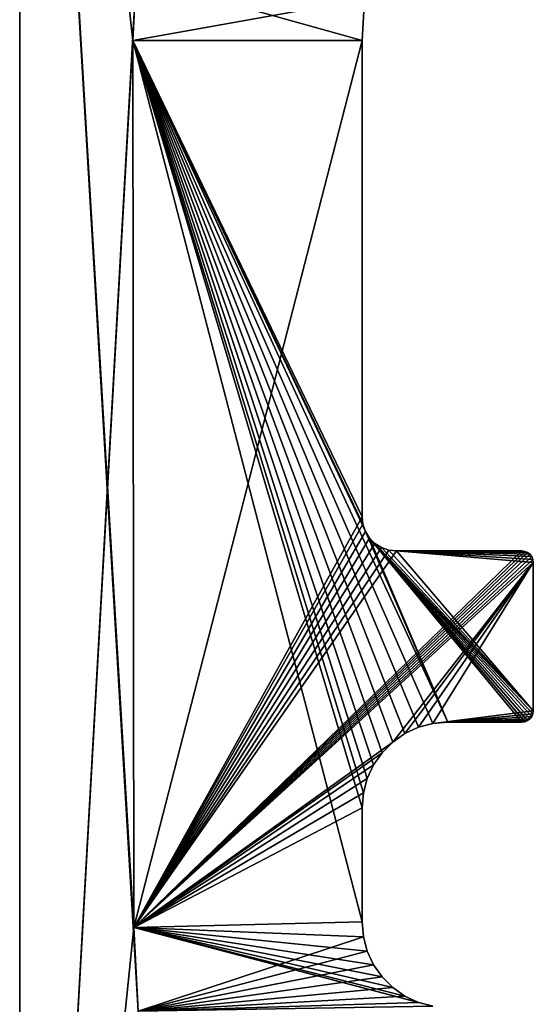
# Model space of a CAD drawing. Header units: millimetres. Extents: x 94.7 to 114.7, y -1235.4 to -1202.9.
# Tile 5 of 23: x 94.7 to 99.2, y -1225.3 to -1216.7. Entities that reach past the tile are written whole.
import ezdxf

# ---------------------------------------------------------------- set-up
doc = ezdxf.new("R2010")
doc.units = ezdxf.units.MM
doc.header["$LTSCALE"] = 65.185185
for name, color, linetype in [('1', 7, 'CONTINUOUS'), ('10', 7, 'CONTINUOUS'), ('11', 7, 'CONTINUOUS'), ('12', 7, 'CONTINUOUS'), ('18', 7, 'CONTINUOUS'), ('19', 7, 'CONTINUOUS'), ('2', 7, 'CONTINUOUS'), ('20', 7, 'CONTINUOUS'), ('21', 7, 'CONTINUOUS'), ('23', 7, 'CONTINUOUS'), ('5', 7, 'CONTINUOUS')]:
    doc.layers.add(name, color=color, linetype=linetype)

msp = doc.modelspace()

# ---------------------------------------------------------------- linework, layer by layer
at = {"layer": '1', "linetype": 'Continuous'}
for points in [[(95.676, -1216.8824, 2055.5234), (94.6855, -1207.9051, 2055.5234), (95.7064, -1216.3285, 2055.5234), (95.676, -1216.8824, 2055.5234)], [(95.6855, -1224.6551, 2055.5234), (94.6855, -1207.9051, 2055.5234), (95.676, -1216.8824, 2055.5234), (95.6855, -1224.6551, 2055.5234)], [(95.7232, -1225.3858, 2055.5234), (94.6855, -1207.9051, 2055.5234), (95.6855, -1224.6551, 2055.5234), (95.7232, -1225.3858, 2055.5234)], [(94.6855, -1234.4051, 2055.5234), (94.6855, -1207.9051, 2055.5234), (95.7232, -1225.3858, 2055.5234), (94.6855, -1234.4051, 2055.5234)]]:
    msp.add_3dface(points, dxfattribs=at)
at = {"layer": '10', "linetype": 'Continuous'}
for points in [[(95.7064, -1216.3285, 2817.2234), (95.676, -1216.8824, 2817.2234), (97.7075, -1216.5197, 2817.2234), (95.7064, -1216.3285, 2817.2234)], [(97.7075, -1216.5197, 2817.2234), (95.676, -1216.8824, 2817.2234), (97.6855, -1216.8824, 2817.2234), (97.7075, -1216.5197, 2817.2234)], [(95.676, -1216.8824, 2817.2234), (95.6855, -1224.6551, 2817.2234), (97.6855, -1216.8824, 2817.2234), (95.676, -1216.8824, 2817.2234)], [(97.6855, -1216.8824, 2817.2234), (95.6855, -1224.6551, 2817.2234), (97.6855, -1221.0551, 2817.2234), (97.6855, -1216.8824, 2817.2234)], [(97.6855, -1221.0551, 2817.2234), (95.6855, -1224.6551, 2817.2234), (97.693, -1221.1219, 2817.2234), (97.6855, -1221.0551, 2817.2234)], [(97.693, -1221.1219, 2817.2234), (95.6855, -1224.6551, 2817.2234), (97.7152, -1221.1853, 2817.2234), (97.693, -1221.1219, 2817.2234)], [(97.7152, -1221.1853, 2817.2234), (95.6855, -1224.6551, 2817.2234), (97.7509, -1221.2422, 2817.2234), (97.7152, -1221.1853, 2817.2234)], [(97.7509, -1221.2422, 2817.2234), (95.6855, -1224.6551, 2817.2234), (97.7984, -1221.2897, 2817.2234), (97.7509, -1221.2422, 2817.2234)], [(97.7984, -1221.2897, 2817.2234), (95.6855, -1224.6551, 2817.2234), (97.8553, -1221.3254, 2817.2234), (97.7984, -1221.2897, 2817.2234)], [(97.8553, -1221.3254, 2817.2234), (95.6855, -1224.6551, 2817.2234), (97.9187, -1221.3476, 2817.2234), (97.8553, -1221.3254, 2817.2234)], [(97.9187, -1221.3476, 2817.2234), (95.6855, -1224.6551, 2817.2234), (97.9855, -1221.3551, 2817.2234), (97.9187, -1221.3476, 2817.2234)], [(97.9855, -1221.3551, 2817.2234), (95.6855, -1224.6551, 2817.2234), (99.0855, -1221.3551, 2817.2234), (97.9855, -1221.3551, 2817.2234)], [(99.0855, -1221.3551, 2817.2234), (95.6855, -1224.6551, 2817.2234), (99.1114, -1221.3585, 2817.2234), (99.0855, -1221.3551, 2817.2234)], [(99.1114, -1221.3585, 2817.2234), (95.6855, -1224.6551, 2817.2234), (99.1355, -1221.3685, 2817.2234), (99.1114, -1221.3585, 2817.2234)], [(99.1355, -1221.3685, 2817.2234), (95.6855, -1224.6551, 2817.2234), (99.1562, -1221.3844, 2817.2234), (99.1355, -1221.3685, 2817.2234)], [(99.1562, -1221.3844, 2817.2234), (95.6855, -1224.6551, 2817.2234), (99.1721, -1221.4051, 2817.2234), (99.1562, -1221.3844, 2817.2234)], [(99.1721, -1221.4051, 2817.2234), (95.6855, -1224.6551, 2817.2234), (99.1821, -1221.4292, 2817.2234), (99.1721, -1221.4051, 2817.2234)], [(99.1821, -1221.4292, 2817.2234), (95.6855, -1224.6551, 2817.2234), (99.1855, -1221.4551, 2817.2234), (99.1821, -1221.4292, 2817.2234)], [(99.1855, -1221.4551, 2817.2234), (95.6855, -1224.6551, 2817.2234), (97.9534, -1223.0306, 2817.2234), (99.1855, -1221.4551, 2817.2234)], [(98.0605, -1222.9556, 2817.2234), (99.1855, -1221.4551, 2817.2234), (97.9534, -1223.0306, 2817.2234), (98.0605, -1222.9556, 2817.2234)], [(98.179, -1222.9003, 2817.2234), (99.1855, -1221.4551, 2817.2234), (98.0605, -1222.9556, 2817.2234), (98.179, -1222.9003, 2817.2234)], [(98.3053, -1222.8665, 2817.2234), (99.1855, -1221.4551, 2817.2234), (98.179, -1222.9003, 2817.2234), (98.3053, -1222.8665, 2817.2234)], [(99.1855, -1222.7551, 2817.2234), (99.1855, -1221.4551, 2817.2234), (98.3053, -1222.8665, 2817.2234), (99.1855, -1222.7551, 2817.2234)], [(99.1821, -1222.781, 2817.2234), (99.1855, -1222.7551, 2817.2234), (98.3053, -1222.8665, 2817.2234), (99.1821, -1222.781, 2817.2234)], [(98.4355, -1222.8551, 2817.2234), (99.1821, -1222.781, 2817.2234), (98.3053, -1222.8665, 2817.2234), (98.4355, -1222.8551, 2817.2234)], [(99.1721, -1222.8051, 2817.2234), (99.1821, -1222.781, 2817.2234), (98.4355, -1222.8551, 2817.2234), (99.1721, -1222.8051, 2817.2234)], [(99.1562, -1222.8258, 2817.2234), (99.1721, -1222.8051, 2817.2234), (98.4355, -1222.8551, 2817.2234), (99.1562, -1222.8258, 2817.2234)], [(99.1355, -1222.8417, 2817.2234), (99.1562, -1222.8258, 2817.2234), (98.4355, -1222.8551, 2817.2234), (99.1355, -1222.8417, 2817.2234)], [(99.1114, -1222.8517, 2817.2234), (99.1355, -1222.8417, 2817.2234), (98.4355, -1222.8551, 2817.2234), (99.1114, -1222.8517, 2817.2234)], [(99.0855, -1222.8551, 2817.2234), (99.1114, -1222.8517, 2817.2234), (98.4355, -1222.8551, 2817.2234), (99.0855, -1222.8551, 2817.2234)], [(97.9534, -1223.0306, 2817.2234), (95.6855, -1224.6551, 2817.2234), (97.861, -1223.123, 2817.2234), (97.9534, -1223.0306, 2817.2234)], [(97.861, -1223.123, 2817.2234), (95.6855, -1224.6551, 2817.2234), (97.786, -1223.2301, 2817.2234), (97.861, -1223.123, 2817.2234)], [(97.786, -1223.2301, 2817.2234), (95.6855, -1224.6551, 2817.2234), (97.7307, -1223.3486, 2817.2234), (97.786, -1223.2301, 2817.2234)], [(97.7307, -1223.3486, 2817.2234), (95.6855, -1224.6551, 2817.2234), (97.6969, -1223.4749, 2817.2234), (97.7307, -1223.3486, 2817.2234)], [(97.6969, -1223.4749, 2817.2234), (95.6855, -1224.6551, 2817.2234), (97.6855, -1223.6051, 2817.2234), (97.6969, -1223.4749, 2817.2234)], [(97.6855, -1223.6051, 2817.2234), (95.6855, -1224.6551, 2817.2234), (97.6855, -1224.6051, 2817.2234), (97.6855, -1223.6051, 2817.2234)], [(97.6855, -1224.6051, 2817.2234), (95.6855, -1224.6551, 2817.2234), (97.6969, -1224.7353, 2817.2234), (97.6855, -1224.6051, 2817.2234)], [(95.6855, -1224.6551, 2817.2234), (95.7232, -1225.3858, 2817.2234), (97.6969, -1224.7353, 2817.2234), (95.6855, -1224.6551, 2817.2234)], [(97.6969, -1224.7353, 2817.2234), (95.7232, -1225.3858, 2817.2234), (97.7307, -1224.8616, 2817.2234), (97.6969, -1224.7353, 2817.2234)], [(97.7307, -1224.8616, 2817.2234), (95.7232, -1225.3858, 2817.2234), (97.786, -1224.9801, 2817.2234), (97.7307, -1224.8616, 2817.2234)], [(97.786, -1224.9801, 2817.2234), (95.7232, -1225.3858, 2817.2234), (97.861, -1225.0872, 2817.2234), (97.786, -1224.9801, 2817.2234)], [(97.861, -1225.0872, 2817.2234), (95.7232, -1225.3858, 2817.2234), (97.9534, -1225.1796, 2817.2234), (97.861, -1225.0872, 2817.2234)], [(97.9534, -1225.1796, 2817.2234), (95.7232, -1225.3858, 2817.2234), (98.0605, -1225.2546, 2817.2234), (97.9534, -1225.1796, 2817.2234)], [(98.0605, -1225.2546, 2817.2234), (95.7232, -1225.3858, 2817.2234), (98.179, -1225.3099, 2817.2234), (98.0605, -1225.2546, 2817.2234)], [(98.179, -1225.3099, 2817.2234), (95.7232, -1225.3858, 2817.2234), (98.3053, -1225.3437, 2817.2234), (98.179, -1225.3099, 2817.2234)]]:
    msp.add_3dface(points, dxfattribs=at)
at = {"layer": '11', "linetype": 'Continuous'}
for points in [[(95.676, -1216.8824, 2056.8234), (95.7064, -1216.3285, 2056.8234), (97.6855, -1216.8824, 2056.8234), (95.676, -1216.8824, 2056.8234)], [(97.6855, -1216.8824, 2056.8234), (95.7064, -1216.3285, 2056.8234), (97.7075, -1216.5197, 2056.8234), (97.6855, -1216.8824, 2056.8234)], [(95.6855, -1224.6551, 2056.8234), (95.676, -1216.8824, 2056.8234), (97.6855, -1224.6051, 2056.8234), (95.6855, -1224.6551, 2056.8234)], [(97.7152, -1221.1853, 2056.8234), (95.676, -1216.8824, 2056.8234), (97.693, -1221.1219, 2056.8234), (97.7152, -1221.1853, 2056.8234)], [(95.676, -1216.8824, 2056.8234), (97.7152, -1221.1853, 2056.8234), (98.4355, -1222.8551, 2056.8234), (95.676, -1216.8824, 2056.8234)], [(97.693, -1221.1219, 2056.8234), (95.676, -1216.8824, 2056.8234), (97.6855, -1221.0551, 2056.8234), (97.693, -1221.1219, 2056.8234)], [(97.6855, -1221.0551, 2056.8234), (95.676, -1216.8824, 2056.8234), (97.6855, -1216.8824, 2056.8234), (97.6855, -1221.0551, 2056.8234)], [(97.6855, -1224.6051, 2056.8234), (95.676, -1216.8824, 2056.8234), (97.6855, -1223.6051, 2056.8234), (97.6855, -1224.6051, 2056.8234)], [(97.6855, -1223.6051, 2056.8234), (95.676, -1216.8824, 2056.8234), (97.6969, -1223.4749, 2056.8234), (97.6855, -1223.6051, 2056.8234)], [(97.6969, -1223.4749, 2056.8234), (95.676, -1216.8824, 2056.8234), (97.7307, -1223.3486, 2056.8234), (97.6969, -1223.4749, 2056.8234)], [(97.7307, -1223.3486, 2056.8234), (95.676, -1216.8824, 2056.8234), (97.786, -1223.2301, 2056.8234), (97.7307, -1223.3486, 2056.8234)], [(97.786, -1223.2301, 2056.8234), (95.676, -1216.8824, 2056.8234), (97.861, -1223.123, 2056.8234), (97.786, -1223.2301, 2056.8234)], [(97.861, -1223.123, 2056.8234), (95.676, -1216.8824, 2056.8234), (97.9534, -1223.0306, 2056.8234), (97.861, -1223.123, 2056.8234)], [(97.9534, -1223.0306, 2056.8234), (95.676, -1216.8824, 2056.8234), (98.0605, -1222.9556, 2056.8234), (97.9534, -1223.0306, 2056.8234)], [(98.0605, -1222.9556, 2056.8234), (95.676, -1216.8824, 2056.8234), (98.179, -1222.9003, 2056.8234), (98.0605, -1222.9556, 2056.8234)], [(98.179, -1222.9003, 2056.8234), (95.676, -1216.8824, 2056.8234), (98.3053, -1222.8665, 2056.8234), (98.179, -1222.9003, 2056.8234)], [(98.3053, -1222.8665, 2056.8234), (95.676, -1216.8824, 2056.8234), (98.4355, -1222.8551, 2056.8234), (98.3053, -1222.8665, 2056.8234)], [(97.7152, -1221.1853, 2056.8234), (97.7509, -1221.2422, 2056.8234), (98.4355, -1222.8551, 2056.8234), (97.7152, -1221.1853, 2056.8234)], [(97.7509, -1221.2422, 2056.8234), (97.7984, -1221.2897, 2056.8234), (99.1855, -1222.7551, 2056.8234), (97.7509, -1221.2422, 2056.8234)], [(98.4355, -1222.8551, 2056.8234), (97.7509, -1221.2422, 2056.8234), (99.0855, -1222.8551, 2056.8234), (98.4355, -1222.8551, 2056.8234)], [(99.0855, -1222.8551, 2056.8234), (97.7509, -1221.2422, 2056.8234), (99.1114, -1222.8517, 2056.8234), (99.0855, -1222.8551, 2056.8234)], [(99.1114, -1222.8517, 2056.8234), (97.7509, -1221.2422, 2056.8234), (99.1355, -1222.8417, 2056.8234), (99.1114, -1222.8517, 2056.8234)], [(99.1355, -1222.8417, 2056.8234), (97.7509, -1221.2422, 2056.8234), (99.1562, -1222.8258, 2056.8234), (99.1355, -1222.8417, 2056.8234)], [(99.1562, -1222.8258, 2056.8234), (97.7509, -1221.2422, 2056.8234), (99.1721, -1222.8051, 2056.8234), (99.1562, -1222.8258, 2056.8234)], [(99.1721, -1222.8051, 2056.8234), (97.7509, -1221.2422, 2056.8234), (99.1821, -1222.781, 2056.8234), (99.1721, -1222.8051, 2056.8234)], [(99.1821, -1222.781, 2056.8234), (97.7509, -1221.2422, 2056.8234), (99.1855, -1222.7551, 2056.8234), (99.1821, -1222.781, 2056.8234)], [(97.7984, -1221.2897, 2056.8234), (97.8553, -1221.3254, 2056.8234), (99.1855, -1222.7551, 2056.8234), (97.7984, -1221.2897, 2056.8234)], [(97.8553, -1221.3254, 2056.8234), (97.9187, -1221.3476, 2056.8234), (99.1855, -1222.7551, 2056.8234), (97.8553, -1221.3254, 2056.8234)], [(97.9187, -1221.3476, 2056.8234), (97.9855, -1221.3551, 2056.8234), (99.1855, -1222.7551, 2056.8234), (97.9187, -1221.3476, 2056.8234)], [(97.9855, -1221.3551, 2056.8234), (99.0855, -1221.3551, 2056.8234), (99.1114, -1221.3585, 2056.8234), (97.9855, -1221.3551, 2056.8234)], [(99.1855, -1222.7551, 2056.8234), (97.9855, -1221.3551, 2056.8234), (99.1855, -1221.4551, 2056.8234), (99.1855, -1222.7551, 2056.8234)], [(99.1855, -1221.4551, 2056.8234), (97.9855, -1221.3551, 2056.8234), (99.1821, -1221.4292, 2056.8234), (99.1855, -1221.4551, 2056.8234)], [(99.1821, -1221.4292, 2056.8234), (97.9855, -1221.3551, 2056.8234), (99.1721, -1221.4051, 2056.8234), (99.1821, -1221.4292, 2056.8234)], [(99.1721, -1221.4051, 2056.8234), (97.9855, -1221.3551, 2056.8234), (99.1562, -1221.3844, 2056.8234), (99.1721, -1221.4051, 2056.8234)], [(99.1562, -1221.3844, 2056.8234), (97.9855, -1221.3551, 2056.8234), (99.1355, -1221.3685, 2056.8234), (99.1562, -1221.3844, 2056.8234)], [(99.1355, -1221.3685, 2056.8234), (97.9855, -1221.3551, 2056.8234), (99.1114, -1221.3585, 2056.8234), (99.1355, -1221.3685, 2056.8234)], [(97.6969, -1224.7353, 2056.8234), (95.6855, -1224.6551, 2056.8234), (97.6855, -1224.6051, 2056.8234), (97.6969, -1224.7353, 2056.8234)], [(98.0605, -1225.2546, 2056.8234), (95.6855, -1224.6551, 2056.8234), (97.9534, -1225.1796, 2056.8234), (98.0605, -1225.2546, 2056.8234)], [(97.9534, -1225.1796, 2056.8234), (95.6855, -1224.6551, 2056.8234), (97.861, -1225.0872, 2056.8234), (97.9534, -1225.1796, 2056.8234)], [(97.861, -1225.0872, 2056.8234), (95.6855, -1224.6551, 2056.8234), (97.786, -1224.9801, 2056.8234), (97.861, -1225.0872, 2056.8234)], [(97.786, -1224.9801, 2056.8234), (95.6855, -1224.6551, 2056.8234), (97.7307, -1224.8616, 2056.8234), (97.786, -1224.9801, 2056.8234)], [(97.7307, -1224.8616, 2056.8234), (95.6855, -1224.6551, 2056.8234), (97.6969, -1224.7353, 2056.8234), (97.7307, -1224.8616, 2056.8234)], [(95.7232, -1225.3858, 2056.8234), (95.6855, -1224.6551, 2056.8234), (98.3053, -1225.3437, 2056.8234), (95.7232, -1225.3858, 2056.8234)], [(98.3053, -1225.3437, 2056.8234), (95.6855, -1224.6551, 2056.8234), (98.179, -1225.3099, 2056.8234), (98.3053, -1225.3437, 2056.8234)], [(98.179, -1225.3099, 2056.8234), (95.6855, -1224.6551, 2056.8234), (98.0605, -1225.2546, 2056.8234), (98.179, -1225.3099, 2056.8234)]]:
    msp.add_3dface(points, dxfattribs=at)
at = {"layer": '12', "linetype": 'Continuous'}
for points in [[(98.179, -1222.9003, 2817.2234), (98.179, -1222.9003, 2056.8234), (98.3053, -1222.8665, 2056.8234), (98.179, -1222.9003, 2817.2234)], [(98.3053, -1222.8665, 2817.2234), (98.179, -1222.9003, 2817.2234), (98.3053, -1222.8665, 2056.8234), (98.3053, -1222.8665, 2817.2234)], [(98.3053, -1222.8665, 2817.2234), (98.3053, -1222.8665, 2056.8234), (98.4355, -1222.8551, 2056.8234), (98.3053, -1222.8665, 2817.2234)], [(98.4355, -1222.8551, 2817.2234), (98.3053, -1222.8665, 2817.2234), (98.4355, -1222.8551, 2056.8234), (98.4355, -1222.8551, 2817.2234)], [(97.9534, -1223.0306, 2817.2234), (97.9534, -1223.0306, 2056.8234), (98.0605, -1222.9556, 2056.8234), (97.9534, -1223.0306, 2817.2234)], [(98.0605, -1222.9556, 2817.2234), (97.9534, -1223.0306, 2817.2234), (98.0605, -1222.9556, 2056.8234), (98.0605, -1222.9556, 2817.2234)], [(98.0605, -1222.9556, 2817.2234), (98.0605, -1222.9556, 2056.8234), (98.179, -1222.9003, 2056.8234), (98.0605, -1222.9556, 2817.2234)], [(98.179, -1222.9003, 2817.2234), (98.0605, -1222.9556, 2817.2234), (98.179, -1222.9003, 2056.8234), (98.179, -1222.9003, 2817.2234)], [(97.861, -1223.123, 2817.2234), (97.861, -1223.123, 2056.8234), (97.9534, -1223.0306, 2056.8234), (97.861, -1223.123, 2817.2234)], [(97.9534, -1223.0306, 2817.2234), (97.861, -1223.123, 2817.2234), (97.9534, -1223.0306, 2056.8234), (97.9534, -1223.0306, 2817.2234)], [(97.861, -1223.123, 2817.2234), (97.786, -1223.2301, 2817.2234), (97.861, -1223.123, 2056.8234), (97.861, -1223.123, 2817.2234)], [(97.786, -1223.2301, 2817.2234), (97.786, -1223.2301, 2056.8234), (97.861, -1223.123, 2056.8234), (97.786, -1223.2301, 2817.2234)], [(97.7307, -1223.3486, 2817.2234), (97.7307, -1223.3486, 2056.8234), (97.786, -1223.2301, 2056.8234), (97.7307, -1223.3486, 2817.2234)], [(97.786, -1223.2301, 2817.2234), (97.7307, -1223.3486, 2817.2234), (97.786, -1223.2301, 2056.8234), (97.786, -1223.2301, 2817.2234)], [(97.6969, -1223.4749, 2817.2234), (97.6969, -1223.4749, 2056.8234), (97.7307, -1223.3486, 2056.8234), (97.6969, -1223.4749, 2817.2234)], [(97.7307, -1223.3486, 2817.2234), (97.6969, -1223.4749, 2817.2234), (97.7307, -1223.3486, 2056.8234), (97.7307, -1223.3486, 2817.2234)], [(97.6855, -1223.6051, 2817.2234), (97.6855, -1223.6051, 2056.8234), (97.6969, -1223.4749, 2056.8234), (97.6855, -1223.6051, 2817.2234)], [(97.6969, -1223.4749, 2817.2234), (97.6855, -1223.6051, 2817.2234), (97.6969, -1223.4749, 2056.8234), (97.6969, -1223.4749, 2817.2234)]]:
    msp.add_3dface(points, dxfattribs=at)
at = {"layer": '18', "linetype": 'Continuous'}
for points in [[(97.7075, -1216.5197, 2817.2234), (97.6855, -1216.8824, 2817.2234), (97.7075, -1216.5197, 2056.8234), (97.7075, -1216.5197, 2817.2234)], [(97.6855, -1216.8824, 2817.2234), (97.6855, -1216.8824, 2056.8234), (97.7075, -1216.5197, 2056.8234), (97.6855, -1216.8824, 2817.2234)]]:
    msp.add_3dface(points, dxfattribs=at)
at = {"layer": '19', "linetype": 'Continuous'}
for points in [[(97.6855, -1216.8824, 2817.2234), (97.6855, -1221.0551, 2056.8234), (97.6855, -1216.8824, 2056.8234), (97.6855, -1216.8824, 2817.2234)], [(97.6855, -1216.8824, 2817.2234), (97.6855, -1221.0551, 2817.2234), (97.6855, -1221.0551, 2056.8234), (97.6855, -1216.8824, 2817.2234)]]:
    msp.add_3dface(points, dxfattribs=at)
at = {"layer": '2', "linetype": 'Continuous'}
for points in [[(94.6855, -1234.4051, 2818.5234), (95.7064, -1216.3285, 2818.5234), (94.6855, -1207.9051, 2818.5234), (94.6855, -1234.4051, 2818.5234)], [(95.676, -1216.8824, 2818.5234), (95.7064, -1216.3285, 2818.5234), (94.6855, -1234.4051, 2818.5234), (95.676, -1216.8824, 2818.5234)], [(95.6855, -1224.6551, 2818.5234), (95.676, -1216.8824, 2818.5234), (94.6855, -1234.4051, 2818.5234), (95.6855, -1224.6551, 2818.5234)], [(95.7232, -1225.3858, 2818.5234), (95.6855, -1224.6551, 2818.5234), (94.6855, -1234.4051, 2818.5234), (95.7232, -1225.3858, 2818.5234)]]:
    msp.add_3dface(points, dxfattribs=at)
at = {"layer": '20', "linetype": 'Continuous'}
for points in [[(97.693, -1221.1219, 2817.2234), (97.693, -1221.1219, 2056.8234), (97.6855, -1221.0551, 2056.8234), (97.693, -1221.1219, 2817.2234)], [(97.6855, -1221.0551, 2817.2234), (97.693, -1221.1219, 2817.2234), (97.6855, -1221.0551, 2056.8234), (97.6855, -1221.0551, 2817.2234)], [(97.7152, -1221.1853, 2817.2234), (97.7152, -1221.1853, 2056.8234), (97.693, -1221.1219, 2056.8234), (97.7152, -1221.1853, 2817.2234)], [(97.693, -1221.1219, 2817.2234), (97.7152, -1221.1853, 2817.2234), (97.693, -1221.1219, 2056.8234), (97.693, -1221.1219, 2817.2234)], [(97.7509, -1221.2422, 2817.2234), (97.7509, -1221.2422, 2056.8234), (97.7152, -1221.1853, 2056.8234), (97.7509, -1221.2422, 2817.2234)], [(97.7152, -1221.1853, 2817.2234), (97.7509, -1221.2422, 2817.2234), (97.7152, -1221.1853, 2056.8234), (97.7152, -1221.1853, 2817.2234)], [(97.7984, -1221.2897, 2817.2234), (97.7984, -1221.2897, 2056.8234), (97.7509, -1221.2422, 2056.8234), (97.7984, -1221.2897, 2817.2234)], [(97.7509, -1221.2422, 2817.2234), (97.7984, -1221.2897, 2817.2234), (97.7509, -1221.2422, 2056.8234), (97.7509, -1221.2422, 2817.2234)], [(97.8553, -1221.3254, 2817.2234), (97.8553, -1221.3254, 2056.8234), (97.7984, -1221.2897, 2056.8234), (97.8553, -1221.3254, 2817.2234)], [(97.7984, -1221.2897, 2817.2234), (97.8553, -1221.3254, 2817.2234), (97.7984, -1221.2897, 2056.8234), (97.7984, -1221.2897, 2817.2234)], [(97.9187, -1221.3476, 2817.2234), (97.9187, -1221.3476, 2056.8234), (97.8553, -1221.3254, 2056.8234), (97.9187, -1221.3476, 2817.2234)], [(97.8553, -1221.3254, 2817.2234), (97.9187, -1221.3476, 2817.2234), (97.8553, -1221.3254, 2056.8234), (97.8553, -1221.3254, 2817.2234)], [(97.9855, -1221.3551, 2817.2234), (97.9855, -1221.3551, 2056.8234), (97.9187, -1221.3476, 2056.8234), (97.9855, -1221.3551, 2817.2234)], [(97.9187, -1221.3476, 2817.2234), (97.9855, -1221.3551, 2817.2234), (97.9187, -1221.3476, 2056.8234), (97.9187, -1221.3476, 2817.2234)]]:
    msp.add_3dface(points, dxfattribs=at)
at = {"layer": '21', "linetype": 'Continuous'}
for points in [[(97.9855, -1221.3551, 2817.2234), (99.0855, -1221.3551, 2817.2234), (99.0855, -1221.3551, 2056.8234), (97.9855, -1221.3551, 2817.2234)], [(97.9855, -1221.3551, 2817.2234), (99.0855, -1221.3551, 2056.8234), (97.9855, -1221.3551, 2056.8234), (97.9855, -1221.3551, 2817.2234)]]:
    msp.add_3dface(points, dxfattribs=at)
at = {"layer": '23', "linetype": 'Continuous'}
for points in [[(99.1855, -1221.4551, 2817.2234), (99.1855, -1222.7551, 2817.2234), (99.1855, -1222.7551, 2056.8234), (99.1855, -1221.4551, 2817.2234)], [(99.1855, -1221.4551, 2817.2234), (99.1855, -1222.7551, 2056.8234), (99.1855, -1221.4551, 2056.8234), (99.1855, -1221.4551, 2817.2234)]]:
    msp.add_3dface(points, dxfattribs=at)
at = {"layer": '5', "linetype": 'Continuous'}
for points in [[(94.6855, -1207.9051, 2055.5234), (94.6855, -1234.4051, 2818.5234), (94.6855, -1202.9051, 2053.0234), (94.6855, -1207.9051, 2055.5234)], [(94.6855, -1234.4051, 2818.5234), (94.6855, -1207.9051, 2818.5234), (94.6855, -1202.9051, 2053.0234), (94.6855, -1234.4051, 2818.5234)], [(94.6855, -1207.9051, 2055.5234), (94.6855, -1234.4051, 2055.5234), (94.6855, -1234.4051, 2818.5234), (94.6855, -1207.9051, 2055.5234)]]:
    msp.add_3dface(points, dxfattribs=at)

doc.saveas('drawing.dxf')
